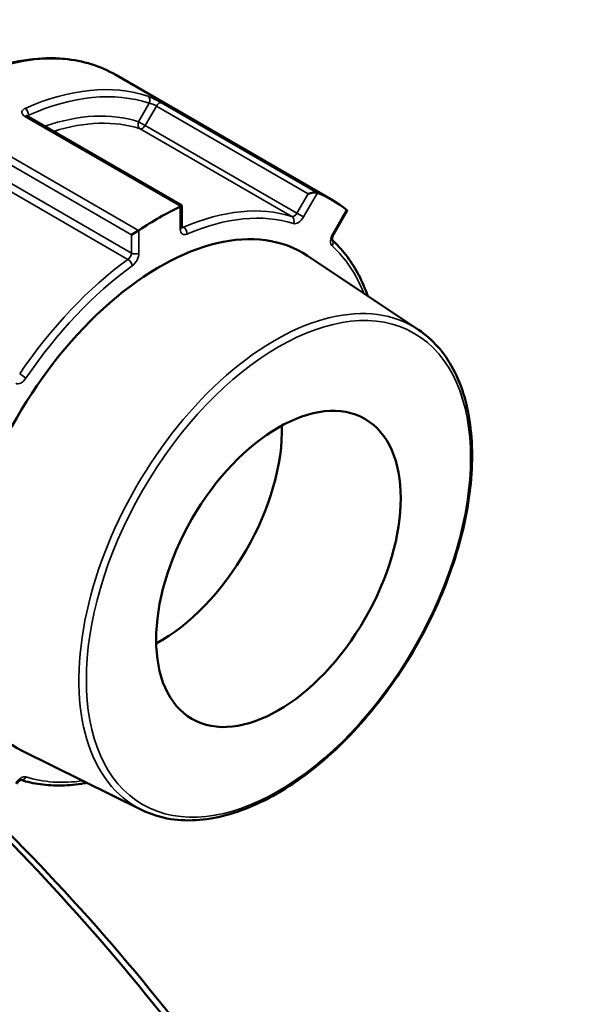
# Model space of a CAD drawing. Header units: millimetres. Extents: x 0 to 893, y 0 to 988.
# Tile 20 of 20: x 801 to 854, y 847 to 938. Entities that reach past the tile are written whole.
import ezdxf

# ---------------------------------------------------------------- set-up
doc = ezdxf.new("R2010")
doc.units = ezdxf.units.MM
doc.layers.add('Visible (ANSI)', color=7, linetype='Continuous', lineweight=50)
doc.layers.add('Visible Narrow (ANSI)', color=7, linetype='Continuous', lineweight=35)

msp = doc.modelspace()

# ---------------------------------------------------------------- linework, layer by layer
at = {"layer": 'Visible (ANSI)'}
for p, q in [((829.528, 921.694), (809.474, 933.272)), ((815.583, 921.202), (801.29, 929.454)), ((815.466, 921.134), (815.583, 921.202)), ((815.583, 919.223), (815.583, 921.202)), ((829.614, 918.543), (830.853, 920.689)), ((811.587, 918.894), (810.912, 918.504)), ((837.46, 909.733), (827.215, 916.559)), ((811.852, 865.38), (800.819, 870.839))]:
    msp.add_line(p, q, dxfattribs=at)
for centre, major_axis, ratio, start_param, end_param in [((827.516, 922.144), (-0.651, -0.174), 0.317837, 3.535152, 5.020129), ((813.528, 893.981), (16, 27.713), 0.57735, 6.19871, 6.367661), ((813.528, 893.981), (16, 27.713), 0.57735, 0.700923, 0.869874), ((830.216, 920.586), (0.651, 0.174), 0.317837, 5.975445, 6.505106), ((813.528, 893.981), (-13.207, -22.876), 0.57735, 3.104526, 6.320252), ((813.528, 893.981), (-8, -13.856), 0.57735, 0.757046, 2.384546)]:
    msp.add_ellipse(centre, major_axis=major_axis, ratio=ratio, start_param=start_param, end_param=end_param, dxfattribs=at)
msp.add_ellipse((824.516, 887.637), major_axis=(8, 13.856), ratio=0.57735, dxfattribs=at)
for points, knots in [([(777.474, 877.847), (775.767, 878.832), (774.33, 880.281), (772.122, 883.964), (771.362, 886.214), (770.599, 891.302), (770.608, 894.149), (771.401, 900.134), (772.185, 903.27), (774.446, 909.509), (775.921, 912.612), (779.412, 918.475), (781.428, 921.234), (785.799, 926.134), (788.155, 928.274), (792.976, 931.718), (795.442, 933.02), (800.237, 934.638), (802.568, 934.957), (806.443, 934.594), (808.051, 934.094), (809.474, 933.272)], [3.926991, 3.926991, 3.926991, 3.926991, 4.23737, 4.23737, 4.554304, 4.554304, 4.876498, 4.876498, 5.199061, 5.199061, 5.521175, 5.521175, 5.843122, 5.843122, 6.165292, 6.165292, 6.487906, 6.487906, 6.809768, 6.809768, 7.068583, 7.068583, 7.068583, 7.068583]), ([(801.29, 929.454), (801.271, 929.465), (801.256, 929.475), (801.234, 929.492), (801.227, 929.499), (801.223, 929.504), (801.222, 929.504), (801.222, 929.504)], [0, 0, 0, 0, 0.01571914, 0.01571914, 0.03143828, 0.03143828, 0.03790176, 0.03790176, 0.03790176, 0.03790176]), ([(815.593, 919.147), (815.593, 919.147), (815.593, 919.148), (815.591, 919.153), (815.589, 919.161), (815.585, 919.186), (815.583, 919.203), (815.583, 919.223)], [4.3319005, 4.3319005, 4.3319005, 4.3319005, 4.3982297, 4.3982297, 4.5553093, 4.5553093, 4.712389, 4.712389, 4.712389, 4.712389]), ([(829.484, 918.021), (829.484, 918.021), (829.484, 918.021), (829.483, 918.021), (829.48, 918.03), (829.475, 918.064), (829.473, 918.086), (829.476, 918.144), (829.48, 918.179), (829.496, 918.259), (829.508, 918.305), (829.544, 918.403), (829.567, 918.455), (829.6, 918.518), (829.607, 918.53), (829.614, 918.543)], [4.3319, 4.3319, 4.3319, 4.3319, 4.341594, 4.341594, 4.55851, 4.55851, 4.757664, 4.757664, 4.967828, 4.967828, 5.19515, 5.19515, 5.436922, 5.436922, 5.497787, 5.497787, 5.497787, 5.497787]), ([(832.767, 912.86), (832.738, 912.942), (832.708, 913.025), (832.431, 913.772), (832.146, 914.403), (831.501, 915.587), (831.142, 916.14), (830.358, 917.154), (829.935, 917.615), (829.48, 918.032)], [5.0385442, 5.0385442, 5.0385442, 5.0385442, 5.0516593, 5.0516593, 5.1585168, 5.1585168, 5.2653744, 5.2653744, 5.3706141, 5.3706141, 5.3706141, 5.3706141]), ([(837.46, 909.733), (838.776, 908.856), (839.866, 907.618), (841.513, 904.53), (842.056, 902.663), (842.532, 898.481), (842.455, 896.158), (841.681, 891.312), (840.985, 888.789), (839.051, 883.8), (837.813, 881.335), (834.92, 876.706), (833.266, 874.544), (829.703, 870.736), (827.795, 869.092), (823.91, 866.49), (821.932, 865.534), (818.108, 864.424), (816.259, 864.267), (813.604, 864.679), (812.693, 864.964), (811.852, 865.38)], [0.822465, 0.822465, 0.822465, 0.822465, 1.130728, 1.130728, 1.448043, 1.448043, 1.770997, 1.770997, 2.094142, 2.094142, 2.416742, 2.416742, 2.739188, 2.739188, 3.061964, 3.061964, 3.38527, 3.38527, 3.707101, 3.707101, 3.889924, 3.889924, 3.889924, 3.889924]), ([(800.3, 867.769), (800.33, 867.821), (800.363, 867.87), (800.432, 867.957), (800.468, 867.996), (800.536, 868.058), (800.568, 868.083), (800.621, 868.118), (800.643, 868.129), (800.675, 868.141), (800.684, 868.143), (800.687, 868.144), (800.687, 868.144), (800.687, 868.144)], [5.497787, 5.497787, 5.497787, 5.497787, 5.746839, 5.746839, 5.99095, 5.99095, 6.221046, 6.221046, 6.432559, 6.432559, 6.631789, 6.631789, 6.663674, 6.663674, 6.663674, 6.663674]), ([(800.676, 868.141), (801.264, 867.955), (801.875, 867.82), (803.145, 867.648), (803.803, 867.613), (805.151, 867.647), (805.84, 867.716), (806.626, 867.849), (806.712, 867.864), (806.799, 867.881)], [2.4833675, 2.4833675, 2.4833675, 2.4833675, 2.5886072, 2.5886072, 2.6954648, 2.6954648, 2.8023223, 2.8023223, 2.8154374, 2.8154374, 2.8154374, 2.8154374]), ([(853.541, 751.124), (853.541, 751.389), (853.539, 751.655), (853.537, 751.922), (853.46, 759.907), (852.211, 768.677), (847.134, 788.345), (842.951, 799.365), (832.49, 820.422), (826.369, 830.473), (812.445, 849.541), (804.603, 858.517), (796.4, 866.334)], [1.470557, 1.470557, 1.470557, 1.470557, 1.48064, 1.48064, 1.48064, 1.782127, 1.782127, 2.12797, 2.12797, 2.451266, 2.451266, 2.783005, 2.783005, 2.783005, 2.783005]), ([(796.248, 865.813), (804.308, 858.025), (812.007, 849.149), (825.953, 830.025), (832.185, 819.772), (842.826, 798.303), (847.074, 787.075), (852.216, 767.048), (853.473, 758.124), (853.538, 750.004), (853.57, 745.944), (853.306, 742.084), (852.191, 734.85), (851.34, 731.477), (849.072, 725.293), (847.655, 722.483), (844.286, 717.488), (842.334, 715.304), (838.811, 712.343), (837.396, 711.351), (835.898, 710.486)], [-2.771769, -2.771769, -2.771769, -2.771769, -2.451266, -2.451266, -2.12797, -2.12797, -1.782127, -1.782127, -1.48064, -1.48064, -1.48064, -1.329897, -1.329897, -1.179154, -1.179154, -1.02841, -1.02841, -0.877667, -0.877667, -0.786689, -0.786689, -0.786689, -0.786689])]:
    msp.add_open_spline(points, degree=3, knots=knots, dxfattribs=at)
for points in [[(828.121, 922.375), (828.113, 922.378), (828.105, 922.381), (828.096, 922.385)], [(815.466, 921.134), (815.457, 921.128), (815.447, 921.123), (815.437, 921.118)], [(830.839, 920.801), (830.833, 920.806), (830.827, 920.811), (830.821, 920.816)], [(811.619, 918.914), (811.609, 918.907), (811.598, 918.901), (811.587, 918.894)]]:
    msp.add_open_spline(points, degree=3, dxfattribs=at)
at = {"layer": 'Visible Narrow (ANSI)'}
for p, q in [((812.569, 930.657), (811.585, 928.952)), ((828.096, 922.385), (813.701, 930.696)), ((812.188, 928.604), (813.223, 930.397)), ((813.223, 930.397), (827.266, 922.289)), ((801.071, 929.445), (815.466, 921.134)), ((801.394, 929.394), (801.394, 929.55)), ((812.188, 928.604), (811.585, 928.952)), ((811.721, 928.301), (825.765, 920.193)), ((826.231, 920.496), (812.188, 928.604)), ((811.587, 918.894), (797.192, 927.205)), ((796.868, 926.612), (810.912, 918.504)), ((796.559, 924.338), (810.602, 916.23)), ((810.912, 916.814), (796.868, 924.922)), ((826.835, 920.148), (828.121, 922.375)), ((827.266, 922.289), (826.231, 920.496)), ((815.437, 921.118), (815.437, 919.019)), ((830.821, 920.816), (829.535, 918.589)), ((826.835, 920.148), (826.231, 920.496)), ((811.619, 916.814), (811.619, 918.914)), ((815.746, 919.2), (815.583, 919.294)), ((810.912, 918.504), (810.912, 916.814)), ((829.614, 918.543), (829.535, 918.589))]:
    msp.add_line(p, q, dxfattribs=at)
for centre, major_axis, ratio, start_param, end_param in [((793.474, 905.559), (-16, -27.713), 0.57735, 3.141593, 6.283185), ((798.424, 902.702), (16, 27.713), 0.57735, 0.117732, 0.667666), ((798.778, 902.498), (15.75, 27.28), 0.57735, 0.117732, 0.667666), ((812.215, 930.861), (0.158, 0.474), 0.810844, 4.547778, 6.118574), ((813.473, 930.252), (0.25, 0.433), 0.57735, 0.08582, 1.570796), ((801.04, 929.754), (0.202, -0.458), 0.641169, 0.851617, 2.422413), ((798.778, 902.498), (14.773, 25.588), 0.57735, 0.125555, 0.586979), ((801.04, 929.021), (0.25, 0.433), 0.57735, 0, 0.699579), ((799.131, 902.293), (14.523, 25.155), 0.57735, 0.125555, 0.560574), ((811.938, 928.748), (-0.152, -0.476), 0.810069, 4.537111, 6.107907), ((811.938, 928.748), (-0.25, -0.433), 0.57735, 0.125555, 1.570796), ((813.174, 894.186), (14.523, 25.155), 0.57735, 0.125555, 0.659843), ((813.528, 893.981), (14.273, 24.722), 0.57735, 0.125555, 0.659843), ((825.981, 920.64), (-0.25, -0.433), 0.57735, 0.125555, 1.570796), ((825.548, 919.745), (0.152, 0.476), 0.810069, 4.537111, 6.107907), ((826.335, 920.436), (-0.5, -0.866), 0.57735, 0.125555, 1.570796), ((815.083, 919.223), (0.5, 0), 0.57735, 5.497787, 6.283185), ((816.144, 919.427), (-0.5, -0.866), 0.57735, 5.497787, 6.943028), ((815.791, 919.631), (-0.25, -0.433), 0.57735, 0.167906, 0.659843), ((815.702, 918.77), (0.198, -0.459), 0.645105, 0.856571, 2.427367), ((830.035, 918.3), (-0.5, -0.866), 0.57735, 4.712389, 6.15763), ((829.123, 917.681), (0.337, 0.37), 0.810069, 4.887667, 6.207808), ((813.528, 893.981), (14.273, 24.722), 0.57735, 5.857165, 6.15763), ((813.174, 894.186), (-14.523, -25.155), 0.57735, 4.052546, 4.586834), ((810.558, 916.61), (-0.25, -0.433), 0.57735, 0.910953, 2.356194), ((810.646, 915.851), (-0.293, 0.405), 0.500507, 3.871623, 5.442419), ((811.265, 917.018), (0.5, 0), 0.57735, 3.926991, 5.497787), ((810.912, 916.406), (0.5, 0.866), 0.57735, 4.052546, 5.497787), ((813.528, 893.981), (14.273, 24.722), 0.57735, 0.910953, 1.445241), ((824.181, 887.831), (12.812, 22.192), 0.57735, 6.246119, 9.461844), ((800.721, 905.648), (-0.5, -0.866), 0.57735, 0, 1.445241), ((800.801, 905.457), (0.414, -0.281), 0.102246, 0.61921, 2.190006), ((800.721, 867.527), (0.5, 0.866), 0.57735, 0.125555, 1.570796), ((800.801, 868.626), (-0.152, -0.476), 0.810069, 0.075377, 1.395518), ((813.528, 893.981), (-14.273, -24.722), 0.57735, 0.125555, 0.42602)]:
    msp.add_ellipse(centre, major_axis=major_axis, ratio=ratio, start_param=start_param, end_param=end_param, dxfattribs=at)
msp.add_ellipse((824.516, 887.637), major_axis=(12.563, 21.759), ratio=0.57735, dxfattribs=at)
for points, knots in [([(813.701, 930.696), (813.665, 930.717), (813.627, 930.738), (813.422, 930.852), (813.228, 930.955), (812.895, 931.117), (812.755, 931.182), (812.559, 931.263), (812.491, 931.289), (812.434, 931.308)], [-0.1575067, -0.1575067, -0.1575067, -0.1575067, -0.1422905, -0.1422905, -0.0790503, -0.0790503, -0.030404, -0.030404, 0, 0, 0, 0]), ([(812.569, 930.657), (812.6, 930.652), (812.636, 930.645), (812.74, 930.616), (812.813, 930.59), (812.984, 930.52), (813.083, 930.473), (813.186, 930.418), (813.205, 930.407), (813.223, 930.397)], [0, 0, 0, 0, 0.030404, 0.030404, 0.0790503, 0.0790503, 0.1422905, 0.1422905, 0.1575067, 0.1575067, 0.1575067, 0.1575067]), ([(801.082, 930.183), (801.052, 930.17), (801.024, 930.156), (800.888, 930.075), (800.816, 929.992), (800.772, 929.832), (800.781, 929.759), (800.845, 929.633), (800.889, 929.58), (800.983, 929.501), (801.024, 929.472), (801.071, 929.445)], [-0.1575054, -0.1575054, -0.1575054, -0.1575054, -0.1448986, -0.1448986, -0.0918371, -0.0918371, -0.0510206, -0.0510206, -0.0196233, -0.0196233, 0, 0, 0, 0]), ([(801.267, 929.468), (801.284, 929.494), (801.313, 929.517), (801.365, 929.54), (801.379, 929.545), (801.394, 929.55)], [0.10638724, 0.10638724, 0.10638724, 0.10638724, 0.14489859, 0.14489859, 0.15750537, 0.15750537, 0.15750537, 0.15750537])]:
    msp.add_open_spline(points, degree=3, knots=knots, dxfattribs=at)

doc.saveas('drawing.dxf')
